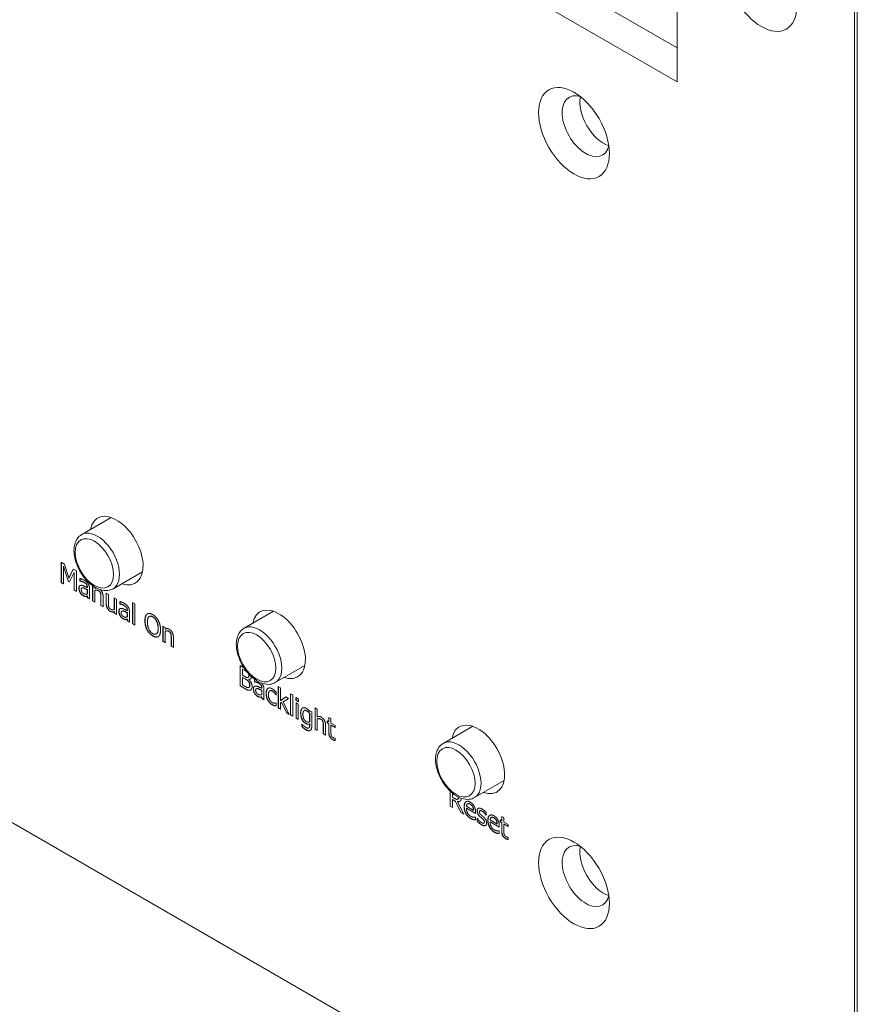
# Model space of a CAD drawing. Header units: millimetres. Extents: x 41 to 1655, y -379 to 1151.
# Tile 47 of 56: x 1035 to 1075, y 658 to 705. Entities that reach past the tile are written whole.
import ezdxf

# ---------------------------------------------------------------- set-up
doc = ezdxf.new("R2010")
doc.units = ezdxf.units.MM
doc.header["$LTSCALE"] = 4
doc.layers.add('가시적 모서리(ISO)', color=7, linetype='Continuous', lineweight=18)
doc.layers.add('가시적으로 접하는 모서리(ISO)', color=7, linetype='Continuous', lineweight=18)

msp = doc.modelspace()

# ---------------------------------------------------------------- linework, layer by layer
at = {"layer": '가시적 모서리(ISO)'}
for p, q in [((1075.005, 643.4), (1075.005, 717.701)), ((1075.147, 717.619), (1075.147, 643.318)), ((1066.52, 716.068), (1066.52, 702.188)), ((1056.62, 709.536), (1066.52, 703.821)), ((1066.52, 702.188), (1055.206, 708.72)), ((974.596, 701.371), (1075.005, 643.4)), ((1039.397, 681.32), (1037.981, 680.502)), ((1037.001, 679.178), (1037.155, 679.089)), ((1037.001, 678.198), (1037.001, 679.178)), ((1037.008, 678.202), (1037.008, 679.174)), ((1037.107, 678.982), (1037.114, 678.986)), ((1037.107, 678.982), (1037.107, 678.138)), ((1037.326, 678.281), (1037.107, 678.982)), ((1037.333, 678.285), (1037.114, 678.986)), ((1037.155, 679.089), (1037.367, 678.421)), ((1037.367, 678.421), (1037.572, 678.849)), ((1037.374, 678.426), (1037.576, 678.846)), ((1037.572, 678.849), (1037.729, 678.758)), ((1037.367, 678.421), (1037.374, 678.426)), ((1037.616, 678.687), (1037.395, 678.241)), ((1037.616, 678.687), (1037.623, 678.692)), ((1037.616, 677.843), (1037.616, 678.687)), ((1037.623, 677.847), (1037.623, 678.692)), ((1037.729, 678.758), (1037.729, 677.778)), ((1037.899, 678.273), (1037.899, 678.4)), ((1037.906, 678.277), (1037.906, 678.398)), ((1040.897, 678.722), (1039.481, 677.904)), ((1037.001, 678.198), (1037.008, 678.202)), ((1037.107, 678.138), (1037.001, 678.198)), ((1037.107, 678.146), (1037.008, 678.202)), ((1037.326, 678.281), (1037.333, 678.285)), ((1037.395, 678.241), (1037.326, 678.281)), ((1037.398, 678.248), (1037.333, 678.285)), ((1037.899, 678.273), (1037.906, 678.277)), ((1037.905, 678.27), (1037.899, 678.273)), ((1037.905, 678.27), (1037.912, 678.274)), ((1037.912, 678.274), (1037.906, 678.277)), ((1037.985, 677.938), (1037.992, 677.942)), ((1038.247, 677.962), (1038.247, 677.986)), ((1038.247, 677.962), (1038.254, 677.967)), ((1038.254, 677.967), (1038.254, 677.99)), ((1038.355, 677.92), (1038.355, 677.417)), ((1038.505, 677.33), (1038.505, 678.05)), ((1038.512, 677.334), (1038.512, 678.045)), ((1038.612, 677.979), (1038.612, 677.922)), ((1037.616, 677.843), (1037.623, 677.847)), ((1037.729, 677.778), (1037.616, 677.843)), ((1037.729, 677.786), (1037.623, 677.847)), ((1038.17, 677.539), (1038.177, 677.543)), ((1038.247, 677.864), (1038.254, 677.868)), ((1038.247, 677.66), (1038.247, 677.864)), ((1038.247, 677.66), (1038.254, 677.664)), ((1038.247, 677.557), (1038.254, 677.561)), ((1038.247, 677.479), (1038.247, 677.557)), ((1038.247, 677.479), (1038.254, 677.483)), ((1038.355, 677.417), (1038.247, 677.479)), ((1038.254, 677.664), (1038.254, 677.868)), ((1038.254, 677.483), (1038.254, 677.561)), ((1038.355, 677.425), (1038.254, 677.483)), ((1038.612, 677.818), (1038.619, 677.822)), ((1038.612, 677.818), (1038.612, 677.268)), ((1038.898, 677.103), (1038.898, 677.523)), ((1038.905, 677.107), (1038.905, 677.527)), ((1039.005, 677.519), (1039.005, 677.041)), ((1039.151, 677.693), (1039.258, 677.631)), ((1039.151, 677.215), (1039.151, 677.693)), ((1039.158, 677.219), (1039.158, 677.688)), ((1039.258, 677.631), (1039.258, 677.211)), ((1039.543, 677.466), (1039.651, 677.404)), ((1039.543, 676.916), (1039.543, 677.466)), ((1039.551, 676.92), (1039.551, 677.462)), ((1038.505, 677.33), (1038.512, 677.334)), ((1038.612, 677.268), (1038.505, 677.33)), ((1038.612, 677.276), (1038.512, 677.334)), ((1038.898, 677.103), (1038.905, 677.107)), ((1039.005, 677.041), (1038.898, 677.103)), ((1039.005, 677.05), (1038.905, 677.107)), ((1039.651, 677.404), (1039.651, 676.669)), ((1039.812, 677.168), (1039.812, 677.295)), ((1039.812, 677.168), (1039.819, 677.173)), ((1039.818, 677.165), (1039.812, 677.168)), ((1039.818, 677.165), (1039.826, 677.169)), ((1039.819, 677.173), (1039.819, 677.293)), ((1039.826, 677.169), (1039.819, 677.173)), ((1040.421, 677.247), (1040.528, 677.186)), ((1040.421, 676.224), (1040.421, 677.247)), ((1040.428, 676.228), (1040.428, 677.243)), ((1040.528, 677.186), (1040.528, 676.162)), ((1039.543, 676.916), (1039.551, 676.92)), ((1039.543, 676.812), (1039.551, 676.816)), ((1039.543, 676.731), (1039.543, 676.812)), ((1039.543, 676.731), (1039.551, 676.735)), ((1039.651, 676.669), (1039.543, 676.731)), ((1039.551, 676.735), (1039.551, 676.816)), ((1039.651, 676.677), (1039.551, 676.735)), ((1039.899, 676.833), (1039.906, 676.837)), ((1040.161, 676.858), (1040.161, 676.881)), ((1040.161, 676.858), (1040.168, 676.862)), ((1040.161, 676.759), (1040.168, 676.763)), ((1040.161, 676.555), (1040.161, 676.759)), ((1040.161, 676.555), (1040.168, 676.559)), ((1040.168, 676.862), (1040.168, 676.886)), ((1040.168, 676.559), (1040.168, 676.763)), ((1040.268, 676.815), (1040.268, 676.312)), ((1041.112, 676.693), (1041.119, 676.697)), ((1041.219, 676.578), (1041.226, 676.582)), ((1047.175, 676.829), (1045.759, 676.011)), ((1040.083, 676.434), (1040.09, 676.438)), ((1040.161, 676.452), (1040.168, 676.456)), ((1040.161, 676.374), (1040.161, 676.452)), ((1040.161, 676.374), (1040.168, 676.378)), ((1040.268, 676.312), (1040.161, 676.374)), ((1040.168, 676.378), (1040.168, 676.456)), ((1040.268, 676.32), (1040.168, 676.378)), ((1040.421, 676.224), (1040.428, 676.228)), ((1040.528, 676.162), (1040.421, 676.224)), ((1040.528, 676.17), (1040.428, 676.228)), ((1041.876, 676.119), (1041.983, 676.057)), ((1041.876, 675.384), (1041.876, 676.119)), ((1041.883, 675.388), (1041.883, 676.115)), ((1041.983, 676.057), (1041.983, 675.976)), ((1041.553, 675.739), (1041.56, 675.743)), ((1041.983, 675.871), (1041.99, 675.876)), ((1041.983, 675.871), (1041.983, 675.322)), ((1042.269, 675.157), (1042.269, 675.577)), ((1042.276, 675.161), (1042.276, 675.581)), ((1042.376, 675.573), (1042.376, 675.095)), ((1041.876, 675.384), (1041.883, 675.388)), ((1041.983, 675.322), (1041.876, 675.384)), ((1041.983, 675.33), (1041.883, 675.388)), ((1042.269, 675.157), (1042.276, 675.161)), ((1042.376, 675.095), (1042.269, 675.157)), ((1042.376, 675.104), (1042.276, 675.161)), ((1045.572, 674.23), (1045.755, 674.124)), ((1045.572, 673.25), (1045.572, 674.23)), ((1045.579, 673.254), (1045.579, 674.226)), ((1048.675, 674.231), (1047.259, 673.413)), ((1045.684, 674.054), (1045.691, 674.058)), ((1045.792, 673.991), (1045.684, 674.054)), ((1045.684, 674.054), (1045.684, 673.767)), ((1045.684, 673.767), (1045.812, 673.693)), ((1045.684, 673.658), (1045.691, 673.662)), ((1045.812, 673.585), (1045.684, 673.658)), ((1045.684, 673.658), (1045.684, 673.296)), ((1045.799, 673.996), (1045.691, 674.058)), ((1045.819, 673.589), (1045.691, 673.662)), ((1045.96, 673.657), (1045.967, 673.661)), ((1045.572, 673.25), (1045.579, 673.254)), ((1045.815, 673.11), (1045.572, 673.25)), ((1045.822, 673.114), (1045.579, 673.254)), ((1045.684, 673.296), (1045.776, 673.244)), ((1045.988, 673.559), (1045.995, 673.563)), ((1045.988, 673.559), (1045.988, 673.554)), ((1045.991, 673.183), (1045.998, 673.187)), ((1046.257, 673.448), (1046.257, 673.574)), ((1046.257, 673.448), (1046.264, 673.452)), ((1046.263, 673.444), (1046.257, 673.448)), ((1046.263, 673.444), (1046.27, 673.448)), ((1046.264, 673.452), (1046.264, 673.572)), ((1046.27, 673.448), (1046.264, 673.452)), ((1047.402, 673.217), (1047.509, 673.155)), ((1047.402, 672.193), (1047.402, 673.217)), ((1047.409, 672.198), (1047.409, 673.213)), ((1046.343, 673.112), (1046.35, 673.116)), ((1046.528, 672.713), (1046.535, 672.717)), ((1046.606, 673.137), (1046.606, 673.161)), ((1046.606, 673.137), (1046.613, 673.141)), ((1046.606, 673.038), (1046.613, 673.042)), ((1046.606, 672.834), (1046.606, 673.038)), ((1046.606, 672.834), (1046.613, 672.838)), ((1046.606, 672.731), (1046.613, 672.735)), ((1046.606, 672.653), (1046.606, 672.731)), ((1046.613, 673.141), (1046.613, 673.165)), ((1046.613, 672.838), (1046.613, 673.042)), ((1046.613, 672.657), (1046.613, 672.735)), ((1046.713, 673.094), (1046.713, 672.591)), ((1046.995, 673.018), (1047.002, 673.022)), ((1047.225, 672.907), (1047.232, 672.911)), ((1047.298, 672.81), (1047.304, 672.814)), ((1047.304, 672.806), (1047.298, 672.81)), ((1047.304, 672.945), (1047.304, 672.806)), ((1047.509, 673.155), (1047.509, 672.556)), ((1047.509, 672.556), (1047.761, 672.721)), ((1047.516, 672.56), (1047.761, 672.721)), ((1047.761, 672.721), (1047.894, 672.644)), ((1047.985, 672.88), (1048.092, 672.818)), ((1047.985, 671.857), (1047.985, 672.88)), ((1047.992, 671.861), (1047.992, 672.876)), ((1048.092, 672.818), (1048.092, 671.795)), ((1046.606, 672.653), (1046.613, 672.657)), ((1046.713, 672.591), (1046.606, 672.653)), ((1046.713, 672.599), (1046.613, 672.657)), ((1047.221, 672.3), (1047.228, 672.304)), ((1047.298, 672.434), (1047.304, 672.43)), ((1047.304, 672.43), (1047.304, 672.291)), ((1047.509, 672.556), (1047.516, 672.56)), ((1047.552, 672.462), (1047.509, 672.439)), ((1047.509, 672.439), (1047.516, 672.443)), ((1047.509, 672.439), (1047.509, 672.132)), ((1047.559, 672.466), (1047.516, 672.443)), ((1047.552, 672.462), (1047.559, 672.466)), ((1047.788, 671.97), (1047.552, 672.462)), ((1047.796, 671.974), (1047.559, 672.466)), ((1047.894, 672.644), (1047.633, 672.488)), ((1047.633, 672.488), (1047.929, 671.889)), ((1048.245, 672.693), (1048.367, 672.623)), ((1048.245, 672.564), (1048.245, 672.693)), ((1048.245, 672.564), (1048.252, 672.568)), ((1048.367, 672.494), (1048.245, 672.564)), ((1048.252, 672.568), (1048.252, 672.689)), ((1048.367, 672.502), (1048.252, 672.568)), ((1048.252, 672.438), (1048.359, 672.376)), ((1048.252, 671.703), (1048.252, 672.438)), ((1048.259, 671.707), (1048.259, 672.434)), ((1048.359, 672.376), (1048.359, 671.641)), ((1048.367, 672.623), (1048.367, 672.494)), ((1047.402, 672.193), (1047.409, 672.198)), ((1047.509, 672.132), (1047.402, 672.193)), ((1047.509, 672.14), (1047.409, 672.198)), ((1047.788, 671.97), (1047.796, 671.974)), ((1047.929, 671.889), (1047.788, 671.97)), ((1047.924, 671.9), (1047.796, 671.974)), ((1047.985, 671.857), (1047.992, 671.861)), ((1048.092, 671.795), (1047.985, 671.857)), ((1048.092, 671.803), (1047.992, 671.861)), ((1048.644, 672.07), (1048.651, 672.074)), ((1048.899, 672.033), (1048.905, 672.061)), ((1048.899, 672.033), (1048.906, 672.038)), ((1048.899, 671.933), (1048.906, 671.937)), ((1048.899, 671.528), (1048.899, 671.933)), ((1048.905, 672.061), (1049.006, 672.002)), ((1048.906, 672.038), (1048.911, 672.058)), ((1048.906, 671.533), (1048.906, 671.937)), ((1049.006, 672.002), (1049.006, 671.351)), ((1049.162, 672.201), (1049.269, 672.139)), ((1049.162, 671.178), (1049.162, 672.201)), ((1049.169, 671.182), (1049.169, 672.197)), ((1049.269, 672.139), (1049.269, 671.769)), ((1048.252, 671.703), (1048.259, 671.707)), ((1048.359, 671.641), (1048.252, 671.703)), ((1048.359, 671.649), (1048.259, 671.707)), ((1048.534, 671.422), (1048.539, 671.419)), ((1048.534, 671.294), (1048.534, 671.422)), ((1048.534, 671.294), (1048.541, 671.298)), ((1048.541, 671.298), (1048.541, 671.418)), ((1048.899, 671.528), (1048.906, 671.533)), ((1048.899, 671.427), (1048.906, 671.431)), ((1048.899, 671.363), (1048.899, 671.427)), ((1048.906, 671.367), (1048.906, 671.431)), ((1049.269, 671.665), (1049.276, 671.669)), ((1049.269, 671.665), (1049.269, 671.116)), ((1049.554, 670.951), (1049.554, 671.37)), ((1049.561, 670.955), (1049.561, 671.374)), ((1049.662, 671.366), (1049.662, 670.889)), ((1049.747, 671.575), (1049.819, 671.533)), ((1049.747, 671.472), (1049.747, 671.575)), ((1049.747, 671.472), (1049.754, 671.477)), ((1049.819, 671.431), (1049.747, 671.472)), ((1049.754, 671.477), (1049.754, 671.571)), ((1049.826, 671.435), (1049.754, 671.477)), ((1049.819, 671.744), (1049.926, 671.683)), ((1049.819, 671.533), (1049.819, 671.744)), ((1049.819, 671.533), (1049.826, 671.537)), ((1049.819, 671.431), (1049.826, 671.435)), ((1049.819, 671.023), (1049.819, 671.431)), ((1049.826, 671.537), (1049.826, 671.74)), ((1049.826, 671.028), (1049.826, 671.435)), ((1049.926, 671.683), (1049.926, 671.471)), ((1049.926, 671.471), (1050.124, 671.357)), ((1049.926, 671.369), (1049.933, 671.373)), ((1049.926, 671.369), (1049.926, 671.019)), ((1050.124, 671.255), (1049.926, 671.369)), ((1050.124, 671.263), (1049.933, 671.373)), ((1050.124, 671.357), (1050.124, 671.255)), ((1056.721, 671.318), (1055.305, 670.5)), ((1048.859, 671.234), (1048.866, 671.238)), ((1048.866, 671.239), (1048.873, 671.243)), ((1049.162, 671.178), (1049.169, 671.182)), ((1049.269, 671.116), (1049.162, 671.178)), ((1049.269, 671.124), (1049.169, 671.182)), ((1049.554, 670.951), (1049.561, 670.955)), ((1049.662, 670.889), (1049.554, 670.951)), ((1049.662, 670.897), (1049.561, 670.955)), ((1050.117, 670.743), (1050.124, 670.74)), ((1050.124, 670.74), (1050.124, 670.628)), ((1058.221, 668.72), (1056.805, 667.902)), ((1055.635, 667.484), (1055.635, 668.209)), ((1055.642, 667.488), (1055.642, 668.202)), ((1055.748, 668.109), (1055.748, 667.917)), ((1055.748, 667.917), (1055.847, 667.86)), ((1055.748, 667.809), (1055.755, 667.813)), ((1055.748, 667.809), (1055.748, 667.419)), ((1055.877, 667.734), (1055.748, 667.809)), ((1055.884, 667.738), (1055.755, 667.813)), ((1055.877, 667.734), (1055.884, 667.738)), ((1056.145, 667.189), (1055.877, 667.734)), ((1056.152, 667.193), (1055.884, 667.738)), ((1055.99, 667.705), (1055.997, 667.709)), ((1055.99, 667.705), (1056.292, 667.105)), ((1056.003, 667.824), (1056.01, 667.828)), ((1056.468, 667.599), (1056.475, 667.603)), ((1055.635, 667.484), (1055.642, 667.488)), ((1055.748, 667.419), (1055.635, 667.484)), ((1055.748, 667.427), (1055.642, 667.488)), ((1056.145, 667.189), (1056.152, 667.193)), ((1056.292, 667.105), (1056.145, 667.189)), ((1056.286, 667.116), (1056.152, 667.193)), ((1056.416, 667.483), (1056.752, 667.288)), ((1056.416, 667.388), (1056.423, 667.392)), ((1056.856, 667.134), (1056.416, 667.388)), ((1056.856, 667.142), (1056.423, 667.392)), ((1056.715, 667.457), (1056.722, 667.461)), ((1056.752, 667.288), (1056.759, 667.293)), ((1056.856, 667.201), (1056.856, 667.134)), ((1057.059, 667.271), (1057.066, 667.275)), ((1057.357, 667.057), (1057.362, 667.06)), ((1057.362, 667.053), (1057.357, 667.057)), ((1057.362, 667.186), (1057.362, 667.053)), ((1056.838, 666.969), (1056.845, 666.966)), ((1056.845, 666.966), (1056.845, 666.831)), ((1056.926, 666.922), (1056.931, 666.919)), ((1056.926, 666.783), (1056.926, 666.922)), ((1056.926, 666.783), (1056.933, 666.787)), ((1056.933, 666.787), (1056.933, 666.916)), ((1057.067, 666.986), (1057.074, 666.99)), ((1057.257, 666.675), (1057.264, 666.679)), ((1057.55, 666.828), (1057.886, 666.633)), ((1057.55, 666.733), (1057.557, 666.737)), ((1057.991, 666.479), (1057.55, 666.733)), ((1057.991, 666.487), (1057.557, 666.737)), ((1057.602, 666.944), (1057.609, 666.948)), ((1057.85, 666.802), (1057.857, 666.806)), ((1057.886, 666.633), (1057.893, 666.637)), ((1058.034, 666.834), (1058.106, 666.792)), ((1058.034, 666.731), (1058.034, 666.834)), ((1058.034, 666.731), (1058.041, 666.736)), ((1058.106, 666.69), (1058.034, 666.731)), ((1058.041, 666.736), (1058.041, 666.83)), ((1058.113, 666.694), (1058.041, 666.736)), ((1058.106, 667.003), (1058.214, 666.941)), ((1058.106, 666.792), (1058.106, 667.003)), ((1058.106, 666.792), (1058.113, 666.796)), ((1058.106, 666.69), (1058.113, 666.694)), ((1058.106, 666.282), (1058.106, 666.69)), ((1058.113, 666.796), (1058.113, 666.999)), ((1058.113, 666.287), (1058.113, 666.694)), ((1058.214, 666.941), (1058.214, 666.73)), ((1058.214, 666.73), (1058.411, 666.616)), ((1058.214, 666.628), (1058.221, 666.632)), ((1058.214, 666.628), (1058.214, 666.278)), ((1058.411, 666.514), (1058.214, 666.628)), ((1058.411, 666.522), (1058.221, 666.632)), ((1058.411, 666.616), (1058.411, 666.514)), ((1057.973, 666.314), (1057.979, 666.311)), ((1057.979, 666.311), (1057.979, 666.176)), ((1057.991, 666.546), (1057.991, 666.479)), ((1058.405, 666.002), (1058.411, 665.999)), ((1058.411, 665.999), (1058.411, 665.887))]:
    msp.add_line(p, q, dxfattribs=at)
for centre in [(1070.55, 706.801), (1061.57, 699.738), (1061.57, 663.812)]:
    msp.add_ellipse(centre, major_axis=(1.2, -2.078), ratio=0.57735, dxfattribs=at)
for centre, major_axis, start_param, end_param in [((1062.136, 700.065), (-0.8, 1.386), 5.724195, 9.983768), ((1062.984, 700.555), (0.8, -1.386), 3.700583, 5.724195), ((1039.65, 679.734), (-0.9, 1.559), 2.555907, 6.868871), ((1047.428, 675.243), (-0.9, 1.559), 2.555907, 6.868871), ((1056.974, 669.732), (-0.9, 1.559), 2.555907, 6.868871), ((1062.136, 664.139), (-0.8, 1.386), 5.724195, 9.983768), ((1062.984, 664.629), (0.8, -1.386), 3.700583, 5.724195)]:
    msp.add_ellipse(centre, major_axis=major_axis, ratio=0.57735, start_param=start_param, end_param=end_param, dxfattribs=at)
for points, degree, knots in [([(1037.981, 680.502), (1037.899, 680.455), (1037.829, 680.39), (1037.714, 680.228), (1037.671, 680.13), (1037.615, 679.903), (1037.606, 679.771), (1037.624, 679.489), (1037.654, 679.34), (1037.749, 679.042), (1037.814, 678.895), (1037.97, 678.616), (1038.062, 678.484), (1038.265, 678.247), (1038.377, 678.143), (1038.613, 677.971), (1038.737, 677.905), (1038.985, 677.823), (1039.11, 677.807), (1039.318, 677.832), (1039.404, 677.86), (1039.481, 677.904)], 3, [2.356194, 2.356194, 2.356194, 2.356194, 2.613278, 2.613278, 2.89503, 2.89503, 3.221992, 3.221992, 3.564879, 3.564879, 3.905057, 3.905057, 4.243189, 4.243189, 4.582908, 4.582908, 4.92581, 4.92581, 5.256303, 5.256303, 5.497787, 5.497787, 5.497787, 5.497787]), ([(1037.854, 677.927), (1037.854, 678.003), (1037.891, 678.053), (1037.903, 678.061)], 2, [0, 0, 0, 1, 1.314825, 1.314825, 1.314825]), ([(1038.063, 677.948), (1038.021, 677.958), (1037.992, 677.942), (1037.992, 677.942)], 2, [0, 0, 0, 1, 1.014085, 1.014085, 1.014085]), ([(1038.877, 677.859), (1038.921, 677.816), (1039.005, 677.654), (1039.005, 677.519)], 2, [0.417825, 0.417825, 0.417825, 1, 2, 2, 2]), ([(1039.768, 676.822), (1039.768, 676.898), (1039.804, 676.948), (1039.816, 676.956)], 2, [0, 0, 0, 1, 1.314825, 1.314825, 1.314825]), ([(1039.977, 676.843), (1039.934, 676.853), (1039.906, 676.837), (1039.906, 676.837)], 2, [0, 0, 0, 1, 1.014085, 1.014085, 1.014085]), ([(1041.393, 676.559), (1041.331, 676.594), (1041.253, 676.598), (1041.226, 676.582)], 2, [0, 0, 0, 1, 1.705882, 1.705882, 1.705882]), ([(1041.56, 675.743), (1041.57, 675.749), (1041.65, 675.82), (1041.65, 676.013)], 2, [0.861461, 0.861461, 0.861461, 1, 2, 2, 2]), ([(1045.759, 676.011), (1045.677, 675.964), (1045.607, 675.899), (1045.492, 675.738), (1045.449, 675.64), (1045.393, 675.413), (1045.384, 675.28), (1045.403, 674.999), (1045.433, 674.849), (1045.527, 674.552), (1045.592, 674.404), (1045.748, 674.125), (1045.84, 673.993), (1046.043, 673.757), (1046.155, 673.652), (1046.391, 673.481), (1046.515, 673.414), (1046.763, 673.333), (1046.888, 673.316), (1047.097, 673.342), (1047.182, 673.369), (1047.259, 673.413)], 3, [2.356194, 2.356194, 2.356194, 2.356194, 2.613278, 2.613278, 2.89503, 2.89503, 3.221992, 3.221992, 3.564879, 3.564879, 3.905057, 3.905057, 4.243189, 4.243189, 4.582908, 4.582908, 4.92581, 4.92581, 5.256303, 5.256303, 5.497787, 5.497787, 5.497787, 5.497787]), ([(1041.647, 675.614), (1041.601, 675.589), (1041.475, 675.603), (1041.392, 675.651)], 2, [0.176212, 0.176212, 0.176212, 1, 2, 2, 2]), ([(1045.905, 673.919), (1045.895, 673.927), (1045.852, 673.957), (1045.792, 673.991)], 2, [0.701621, 0.701621, 0.701621, 1, 2, 2, 2]), ([(1045.99, 673.75), (1045.99, 673.785), (1045.974, 673.832), (1045.967, 673.846)], 2, [0, 0, 0, 1, 1.472832, 1.472832, 1.472832]), ([(1045.967, 673.661), (1045.979, 673.668), (1045.997, 673.708), (1045.997, 673.754)], 2, [0.378378, 0.378378, 0.378378, 1, 2, 2, 2]), ([(1045.997, 673.754), (1045.997, 673.789), (1045.985, 673.824), (1045.984, 673.827)], 2, [0, 0, 0, 1, 1.093168, 1.093168, 1.093168]), ([(1045.998, 673.187), (1046.013, 673.195), (1046.037, 673.234), (1046.037, 673.285)], 2, [0.4, 0.4, 0.4, 1, 2, 2, 2]), ([(1046.213, 673.101), (1046.213, 673.177), (1046.249, 673.227), (1046.261, 673.235)], 2, [0, 0, 0, 1, 1.314825, 1.314825, 1.314825]), ([(1046.422, 673.123), (1046.379, 673.132), (1046.351, 673.117), (1046.35, 673.116)], 2, [0, 0, 0, 1, 1.014085, 1.014085, 1.014085]), ([(1047.304, 672.815), (1047.293, 672.833), (1047.258, 672.881), (1047.232, 672.911)], 2, [0.037375, 0.037375, 0.037375, 1, 2, 2, 2]), ([(1047.304, 672.295), (1047.291, 672.296), (1047.248, 672.299), (1047.228, 672.304)], 2, [0.211844, 0.211844, 0.211844, 1, 2, 2, 2]), ([(1050.124, 670.634), (1050.097, 670.642), (1050.039, 670.665), (1050.012, 670.681)], 2, [0.116701, 0.116701, 0.116701, 1, 2, 2, 2]), ([(1055.305, 670.5), (1055.223, 670.453), (1055.153, 670.388), (1055.038, 670.226), (1054.995, 670.128), (1054.939, 669.901), (1054.93, 669.769), (1054.949, 669.487), (1054.978, 669.338), (1055.073, 669.04), (1055.138, 668.893), (1055.294, 668.614), (1055.386, 668.482), (1055.589, 668.245), (1055.701, 668.141), (1055.937, 667.969), (1056.061, 667.903), (1056.309, 667.821), (1056.434, 667.805), (1056.643, 667.83), (1056.728, 667.858), (1056.805, 667.902)], 3, [2.356194, 2.356194, 2.356194, 2.356194, 2.613278, 2.613278, 2.89503, 2.89503, 3.221992, 3.221992, 3.564879, 3.564879, 3.905057, 3.905057, 4.243189, 4.243189, 4.582908, 4.582908, 4.92581, 4.92581, 5.256303, 5.256303, 5.497787, 5.497787, 5.497787, 5.497787]), ([(1056.165, 667.869), (1056.161, 667.779), (1056.071, 667.693), (1055.99, 667.705)], 2, [0.108095, 0.108095, 0.108095, 1, 2, 2, 2]), ([(1056, 667.822), (1056.025, 667.835), (1056.045, 667.888), (1056.047, 667.918)], 2, [0, 0, 0, 1, 1.675024, 1.675024, 1.675024]), ([(1056.01, 667.828), (1056.033, 667.841), (1056.051, 667.889), (1056.053, 667.915)], 2, [0.060606, 0.060606, 0.060606, 1, 1.593688, 1.593688, 1.593688]), ([(1056.314, 667.464), (1056.314, 667.643), (1056.4, 667.706), (1056.404, 667.708)], 2, [0, 0, 0, 1, 1.054318, 1.054318, 1.054318]), ([(1057.171, 667.254), (1057.118, 667.285), (1057.073, 667.279), (1057.066, 667.275)], 2, [0, 0, 0, 1, 1.239766, 1.239766, 1.239766]), ([(1057.362, 667.063), (1057.322, 667.124), (1057.222, 667.224), (1057.171, 667.254)], 2, [0.018989, 0.018989, 0.018989, 1, 2, 2, 2]), ([(1057.449, 666.809), (1057.449, 666.988), (1057.534, 667.051), (1057.539, 667.053)], 2, [0, 0, 0, 1, 1.054318, 1.054318, 1.054318]), ([(1056.845, 666.836), (1056.828, 666.837), (1056.777, 666.844), (1056.755, 666.849)], 2, [0.181858, 0.181858, 0.181858, 1, 2, 2, 2]), ([(1057.264, 666.679), (1057.27, 666.683), (1057.284, 666.701), (1057.284, 666.736)], 2, [0.540541, 0.540541, 0.540541, 1, 2, 2, 2]), ([(1057.979, 666.181), (1057.963, 666.182), (1057.911, 666.189), (1057.889, 666.194)], 2, [0.181858, 0.181858, 0.181858, 1, 2, 2, 2]), ([(1058.411, 665.893), (1058.384, 665.901), (1058.326, 665.924), (1058.299, 665.94)], 2, [0.116701, 0.116701, 0.116701, 1, 2, 2, 2])]:
    msp.add_open_spline(points, degree=degree, knots=knots, dxfattribs=at)
for points in [[(1037.899, 678.4), (1037.928, 678.392), (1038.039, 678.352), (1038.093, 678.321)], [(1037.847, 677.923), (1037.847, 677.999), (1037.903, 678.075), (1037.963, 678.071)], [(1037.903, 677.722), (1037.878, 677.767), (1037.847, 677.874), (1037.847, 677.923)], [(1037.911, 677.726), (1037.885, 677.771), (1037.854, 677.878), (1037.854, 677.927)], [(1038.093, 678.211), (1038.055, 678.233), (1037.955, 678.265), (1037.905, 678.27)], [(1038.1, 678.215), (1038.063, 678.237), (1037.962, 678.269), (1037.912, 678.274)], [(1038.056, 677.944), (1038.013, 677.954), (1037.958, 677.923), (1037.958, 677.868)], [(1037.963, 678.071), (1038.017, 678.068), (1038.163, 678.006), (1038.247, 677.962)], [(1038.247, 677.864), (1038.209, 677.882), (1038.093, 677.936), (1038.056, 677.944)], [(1038.254, 677.868), (1038.216, 677.886), (1038.1, 677.94), (1038.063, 677.948)], [(1038.093, 678.321), (1038.159, 678.282), (1038.249, 678.207), (1038.285, 678.155)], [(1038.204, 678.122), (1038.183, 678.149), (1038.124, 678.193), (1038.093, 678.211)], [(1038.211, 678.127), (1038.19, 678.154), (1038.131, 678.197), (1038.1, 678.215)], [(1038.247, 677.986), (1038.247, 678.029), (1038.225, 678.095), (1038.204, 678.122)], [(1038.254, 677.99), (1038.254, 678.033), (1038.232, 678.1), (1038.211, 678.127)], [(1038.285, 678.155), (1038.32, 678.105), (1038.355, 677.989), (1038.355, 677.92)], [(1038.612, 677.922), (1038.646, 677.937), (1038.679, 677.942)], [(1038.04, 677.578), (1038.001, 677.6), (1037.93, 677.675), (1037.903, 677.722)], [(1038.047, 677.582), (1038.008, 677.605), (1037.937, 677.68), (1037.911, 677.726)], [(1037.958, 677.868), (1037.958, 677.804), (1038.02, 677.704), (1038.079, 677.67)], [(1038.17, 677.539), (1038.141, 677.538), (1038.088, 677.55), (1038.04, 677.578)], [(1038.177, 677.543), (1038.148, 677.542), (1038.096, 677.554), (1038.047, 677.582)], [(1038.079, 677.67), (1038.129, 677.641), (1038.212, 677.643), (1038.247, 677.66)], [(1038.247, 677.557), (1038.234, 677.553), (1038.19, 677.539), (1038.17, 677.539)], [(1038.254, 677.561), (1038.241, 677.557), (1038.197, 677.543), (1038.177, 677.543)], [(1038.777, 677.811), (1038.738, 677.834), (1038.653, 677.834), (1038.612, 677.818)], [(1038.785, 677.815), (1038.745, 677.838), (1038.66, 677.838), (1038.619, 677.822)], [(1038.877, 677.699), (1038.864, 677.734), (1038.817, 677.788), (1038.777, 677.811)], [(1038.884, 677.703), (1038.871, 677.738), (1038.824, 677.792), (1038.785, 677.815)], [(1038.898, 677.523), (1038.898, 677.573), (1038.89, 677.666), (1038.877, 677.699)], [(1038.905, 677.527), (1038.905, 677.578), (1038.897, 677.67), (1038.884, 677.703)], [(1039.209, 676.969), (1039.181, 677.019), (1039.151, 677.141), (1039.151, 677.215)], [(1039.216, 676.973), (1039.188, 677.023), (1039.158, 677.145), (1039.158, 677.219)], [(1039.35, 676.822), (1039.309, 676.845), (1039.235, 676.92), (1039.209, 676.969)], [(1039.357, 676.826), (1039.316, 676.849), (1039.242, 676.924), (1039.216, 676.973)], [(1039.258, 677.211), (1039.258, 677.153), (1039.266, 677.071), (1039.279, 677.035)], [(1039.279, 677.035), (1039.292, 676.999), (1039.336, 676.947), (1039.378, 676.923)], [(1039.761, 676.818), (1039.761, 676.894), (1039.816, 676.97), (1039.877, 676.966)], [(1039.812, 677.295), (1039.842, 677.287), (1039.953, 677.247), (1040.007, 677.216)], [(1040.006, 677.107), (1039.969, 677.128), (1039.869, 677.161), (1039.818, 677.165)], [(1040.013, 677.111), (1039.976, 677.132), (1039.876, 677.165), (1039.826, 677.169)], [(1039.877, 676.966), (1039.931, 676.964), (1040.076, 676.901), (1040.161, 676.858)], [(1040.118, 677.018), (1040.097, 677.045), (1040.038, 677.088), (1040.006, 677.107)], [(1040.007, 677.216), (1040.073, 677.178), (1040.163, 677.102), (1040.199, 677.05)], [(1040.125, 677.022), (1040.104, 677.049), (1040.045, 677.092), (1040.013, 677.111)], [(1040.161, 676.881), (1040.161, 676.924), (1040.138, 676.991), (1040.118, 677.018)], [(1040.168, 676.886), (1040.168, 676.928), (1040.145, 676.995), (1040.125, 677.022)], [(1040.199, 677.05), (1040.234, 677), (1040.268, 676.884), (1040.268, 676.815)], [(1039.543, 676.812), (1039.494, 676.79), (1039.405, 676.79), (1039.35, 676.822)], [(1039.551, 676.816), (1039.501, 676.794), (1039.412, 676.794), (1039.357, 676.826)], [(1039.378, 676.923), (1039.418, 676.9), (1039.506, 676.901), (1039.543, 676.916)], [(1039.817, 676.617), (1039.792, 676.662), (1039.761, 676.769), (1039.761, 676.818)], [(1039.824, 676.621), (1039.799, 676.666), (1039.768, 676.773), (1039.768, 676.822)], [(1039.954, 676.473), (1039.915, 676.496), (1039.844, 676.571), (1039.817, 676.617)], [(1039.961, 676.477), (1039.922, 676.5), (1039.851, 676.575), (1039.824, 676.621)], [(1039.97, 676.839), (1039.927, 676.849), (1039.871, 676.818), (1039.871, 676.763)], [(1039.871, 676.763), (1039.871, 676.699), (1039.933, 676.599), (1039.992, 676.565)], [(1040.083, 676.434), (1040.055, 676.433), (1040.002, 676.445), (1039.954, 676.473)], [(1040.09, 676.438), (1040.062, 676.437), (1040.009, 676.449), (1039.961, 676.477)], [(1040.161, 676.759), (1040.122, 676.777), (1040.006, 676.831), (1039.97, 676.839)], [(1040.168, 676.763), (1040.129, 676.782), (1040.013, 676.835), (1039.977, 676.843)], [(1039.992, 676.565), (1040.043, 676.536), (1040.125, 676.538), (1040.161, 676.555)], [(1041.01, 676.374), (1041.01, 676.497), (1041.063, 676.654), (1041.112, 676.693)], [(1041.017, 676.378), (1041.017, 676.501), (1041.07, 676.658), (1041.119, 676.697)], [(1041.112, 676.693), (1041.161, 676.729), (1041.3, 676.717), (1041.385, 676.668)], [(1041.119, 676.697), (1041.125, 676.701), (1041.13, 676.705)], [(1041.197, 676.562), (1041.163, 676.531), (1041.128, 676.401), (1041.128, 676.306)], [(1041.386, 676.555), (1041.324, 676.59), (1041.232, 676.594), (1041.197, 676.562)], [(1041.385, 676.668), (1041.472, 676.618), (1041.61, 676.468), (1041.659, 676.377)], [(1041.573, 676.345), (1041.54, 676.415), (1041.445, 676.521), (1041.386, 676.555)], [(1041.58, 676.349), (1041.547, 676.419), (1041.452, 676.525), (1041.393, 676.559)], [(1040.161, 676.452), (1040.148, 676.448), (1040.104, 676.434), (1040.083, 676.434)], [(1040.168, 676.456), (1040.155, 676.452), (1040.111, 676.438), (1040.09, 676.438)], [(1041.111, 675.938), (1041.062, 676.031), (1041.01, 676.253), (1041.01, 676.374)], [(1041.118, 675.942), (1041.069, 676.036), (1041.017, 676.257), (1041.017, 676.378)], [(1041.128, 676.306), (1041.128, 676.113), (1041.268, 675.827), (1041.386, 675.759)], [(1041.386, 675.759), (1041.503, 675.691), (1041.643, 675.816), (1041.643, 676.008)], [(1041.643, 676.008), (1041.643, 676.105), (1041.606, 676.276), (1041.573, 676.345)], [(1041.65, 676.013), (1041.65, 676.109), (1041.613, 676.281), (1041.58, 676.349)], [(1041.659, 676.377), (1041.707, 676.284), (1041.76, 676.063), (1041.76, 675.941)], [(1041.983, 675.976), (1042.031, 675.998), (1042.124, 675.997), (1042.176, 675.966)], [(1041.385, 675.647), (1041.299, 675.696), (1041.161, 675.843), (1041.111, 675.938)], [(1041.392, 675.651), (1041.306, 675.701), (1041.168, 675.847), (1041.118, 675.942)], [(1041.659, 675.622), (1041.606, 675.584), (1041.468, 675.599), (1041.385, 675.647)], [(1041.76, 675.941), (1041.76, 675.821), (1041.708, 675.659), (1041.659, 675.622)], [(1042.148, 675.865), (1042.108, 675.888), (1042.024, 675.888), (1041.983, 675.871)], [(1042.155, 675.869), (1042.115, 675.892), (1042.031, 675.892), (1041.99, 675.876)], [(1042.248, 675.753), (1042.235, 675.788), (1042.188, 675.842), (1042.148, 675.865)], [(1042.255, 675.757), (1042.242, 675.792), (1042.195, 675.846), (1042.155, 675.869)], [(1042.176, 675.966), (1042.27, 675.912), (1042.376, 675.708), (1042.376, 675.573)], [(1042.269, 675.577), (1042.269, 675.627), (1042.26, 675.719), (1042.248, 675.753)], [(1042.276, 675.581), (1042.276, 675.631), (1042.267, 675.724), (1042.255, 675.757)], [(1045.886, 673.942), (1045.854, 673.964), (1045.799, 673.996)], [(1045.812, 673.693), (1045.865, 673.663), (1045.915, 673.646), (1045.942, 673.651)], [(1045.942, 673.651), (1045.968, 673.655), (1045.99, 673.704), (1045.99, 673.75)], [(1046.107, 673.7), (1046.107, 673.631), (1046.044, 673.558), (1045.988, 673.559)], [(1046.107, 673.703), (1046.107, 673.701), (1046.107, 673.7)], [(1045.776, 673.244), (1045.85, 673.201), (1045.935, 673.167), (1045.968, 673.174)], [(1045.961, 673.473), (1045.934, 673.505), (1045.871, 673.551), (1045.812, 673.585)], [(1045.968, 673.477), (1045.941, 673.509), (1045.878, 673.555), (1045.819, 673.589)], [(1046.03, 673.281), (1046.03, 673.337), (1046.002, 673.424), (1045.961, 673.473)], [(1046.037, 673.285), (1046.037, 673.341), (1046.009, 673.428), (1045.968, 673.477)], [(1045.968, 673.174), (1046, 673.182), (1046.03, 673.23), (1046.03, 673.281)], [(1045.988, 673.554), (1046.064, 673.487), (1046.147, 673.313), (1046.147, 673.219)], [(1046.054, 673.575), (1046.029, 673.562), (1045.995, 673.563)], [(1046.147, 673.219), (1046.147, 673.146), (1046.099, 673.062), (1046.059, 673.048)], [(1046.206, 673.097), (1046.206, 673.173), (1046.261, 673.249), (1046.322, 673.245)], [(1046.257, 673.574), (1046.261, 673.573), (1046.266, 673.571)], [(1046.451, 673.386), (1046.414, 673.407), (1046.314, 673.44), (1046.263, 673.444)], [(1046.458, 673.39), (1046.421, 673.411), (1046.321, 673.444), (1046.27, 673.448)], [(1046.322, 673.245), (1046.375, 673.243), (1046.521, 673.18), (1046.606, 673.137)], [(1046.562, 673.297), (1046.542, 673.324), (1046.483, 673.367), (1046.451, 673.386)], [(1046.57, 673.301), (1046.549, 673.328), (1046.49, 673.371), (1046.458, 673.39)], [(1046.606, 673.161), (1046.606, 673.203), (1046.583, 673.27), (1046.562, 673.297)], [(1046.613, 673.165), (1046.613, 673.207), (1046.59, 673.274), (1046.57, 673.301)], [(1046.595, 673.389), (1046.621, 673.362), (1046.644, 673.329)], [(1046.644, 673.329), (1046.679, 673.279), (1046.713, 673.163), (1046.713, 673.094)], [(1046.059, 673.048), (1046.011, 673.033), (1045.902, 673.06), (1045.815, 673.11)], [(1046.066, 673.052), (1046.018, 673.037), (1045.909, 673.064), (1045.822, 673.114)], [(1046.082, 673.059), (1046.074, 673.055), (1046.066, 673.052)], [(1046.262, 672.896), (1046.237, 672.941), (1046.206, 673.048), (1046.206, 673.097)], [(1046.269, 672.9), (1046.244, 672.945), (1046.213, 673.052), (1046.213, 673.101)], [(1046.399, 672.752), (1046.36, 672.775), (1046.289, 672.85), (1046.262, 672.896)], [(1046.406, 672.756), (1046.367, 672.779), (1046.296, 672.854), (1046.269, 672.9)], [(1046.415, 673.118), (1046.372, 673.128), (1046.316, 673.097), (1046.316, 673.042)], [(1046.316, 673.042), (1046.316, 672.978), (1046.378, 672.878), (1046.437, 672.844)], [(1046.528, 672.713), (1046.5, 672.712), (1046.447, 672.724), (1046.399, 672.752)], [(1046.535, 672.717), (1046.507, 672.716), (1046.454, 672.728), (1046.406, 672.756)], [(1046.606, 673.038), (1046.567, 673.057), (1046.451, 673.11), (1046.415, 673.118)], [(1046.613, 673.042), (1046.574, 673.061), (1046.458, 673.114), (1046.422, 673.123)], [(1046.437, 672.844), (1046.488, 672.815), (1046.57, 672.818), (1046.606, 672.834)], [(1046.606, 672.731), (1046.593, 672.727), (1046.549, 672.713), (1046.528, 672.713)], [(1046.613, 672.735), (1046.6, 672.731), (1046.556, 672.717), (1046.535, 672.717)], [(1046.82, 672.896), (1046.82, 672.993), (1046.864, 673.108), (1046.902, 673.134)], [(1046.902, 672.56), (1046.863, 672.629), (1046.82, 672.799), (1046.82, 672.896)], [(1046.827, 672.9), (1046.827, 672.997), (1046.871, 673.112), (1046.909, 673.138)], [(1046.909, 672.564), (1046.87, 672.633), (1046.827, 672.803), (1046.827, 672.9)], [(1046.902, 673.134), (1046.94, 673.161), (1047.052, 673.147), (1047.117, 673.11)], [(1046.909, 673.138), (1046.912, 673.14), (1046.914, 673.141)], [(1047.115, 673.003), (1047.031, 673.051), (1046.93, 672.964), (1046.93, 672.832)], [(1046.93, 672.832), (1046.93, 672.702), (1047.028, 672.501), (1047.115, 672.451)], [(1047.122, 673.007), (1047.049, 673.049), (1047.002, 673.022)], [(1047.225, 672.907), (1047.203, 672.933), (1047.142, 672.987), (1047.115, 673.003)], [(1047.117, 673.11), (1047.169, 673.08), (1047.267, 672.989), (1047.304, 672.945)], [(1047.232, 672.911), (1047.21, 672.937), (1047.149, 672.992), (1047.122, 673.007)], [(1047.298, 672.81), (1047.287, 672.828), (1047.251, 672.877), (1047.225, 672.907)], [(1047.117, 672.342), (1047.051, 672.38), (1046.941, 672.49), (1046.902, 672.56)], [(1047.124, 672.346), (1047.058, 672.384), (1046.948, 672.494), (1046.909, 672.564)], [(1047.115, 672.451), (1047.167, 672.421), (1047.262, 672.416), (1047.298, 672.434)], [(1047.221, 672.3), (1047.194, 672.307), (1047.15, 672.322), (1047.117, 672.342)], [(1047.228, 672.304), (1047.201, 672.311), (1047.157, 672.326), (1047.124, 672.346)], [(1047.304, 672.291), (1047.289, 672.292), (1047.24, 672.295), (1047.221, 672.3)], [(1048.473, 671.95), (1048.473, 672.041), (1048.517, 672.157), (1048.555, 672.186)], [(1048.71, 671.451), (1048.601, 671.514), (1048.473, 671.775), (1048.473, 671.95)], [(1048.48, 671.954), (1048.48, 672.045), (1048.524, 672.161), (1048.562, 672.19)], [(1048.717, 671.455), (1048.608, 671.518), (1048.48, 671.779), (1048.48, 671.954)], [(1048.555, 672.186), (1048.59, 672.212), (1048.689, 672.207), (1048.741, 672.176)], [(1048.562, 672.19), (1048.565, 672.192), (1048.569, 672.195)], [(1048.758, 672.055), (1048.677, 672.102), (1048.583, 672.018), (1048.583, 671.889)], [(1048.583, 671.889), (1048.583, 671.766), (1048.654, 671.598), (1048.734, 671.551)], [(1048.765, 672.059), (1048.695, 672.1), (1048.651, 672.074)], [(1048.741, 672.176), (1048.79, 672.148), (1048.863, 672.079), (1048.899, 672.033)], [(1048.899, 671.933), (1048.859, 671.978), (1048.792, 672.036), (1048.758, 672.055)], [(1048.906, 671.937), (1048.866, 671.982), (1048.799, 672.04), (1048.765, 672.059)], [(1049.269, 671.769), (1049.317, 671.791), (1049.41, 671.79), (1049.462, 671.76)], [(1049.462, 671.76), (1049.556, 671.706), (1049.662, 671.502), (1049.662, 671.366)], [(1048.72, 671.154), (1048.673, 671.181), (1048.576, 671.255), (1048.534, 671.294)], [(1048.539, 671.419), (1048.55, 671.407), (1048.592, 671.366), (1048.619, 671.343)], [(1048.727, 671.159), (1048.681, 671.186), (1048.583, 671.259), (1048.541, 671.298)], [(1048.619, 671.343), (1048.649, 671.317), (1048.699, 671.278), (1048.728, 671.261)], [(1048.899, 671.427), (1048.856, 671.408), (1048.772, 671.415), (1048.71, 671.451)], [(1048.906, 671.431), (1048.863, 671.412), (1048.78, 671.419), (1048.717, 671.455)], [(1049.006, 671.351), (1049.006, 671.164), (1048.865, 671.071), (1048.72, 671.154)], [(1048.734, 671.551), (1048.776, 671.527), (1048.864, 671.515), (1048.899, 671.528)], [(1048.866, 671.239), (1048.885, 671.255), (1048.899, 671.317), (1048.899, 671.363)], [(1048.873, 671.243), (1048.892, 671.259), (1048.906, 671.321), (1048.906, 671.367)], [(1049.434, 671.659), (1049.394, 671.682), (1049.31, 671.681), (1049.269, 671.665)], [(1049.441, 671.663), (1049.401, 671.686), (1049.317, 671.685), (1049.276, 671.669)], [(1049.534, 671.546), (1049.521, 671.582), (1049.474, 671.636), (1049.434, 671.659)], [(1049.541, 671.55), (1049.528, 671.586), (1049.481, 671.64), (1049.441, 671.663)], [(1049.554, 671.37), (1049.554, 671.421), (1049.546, 671.513), (1049.534, 671.546)], [(1049.561, 671.374), (1049.561, 671.425), (1049.553, 671.517), (1049.541, 671.55)], [(1048.934, 671.116), (1048.864, 671.08), (1048.727, 671.159)], [(1048.728, 671.261), (1048.778, 671.232), (1048.847, 671.223), (1048.866, 671.239)], [(1048.866, 671.238), (1048.87, 671.24), (1048.873, 671.243)], [(1050.005, 670.677), (1049.917, 670.727), (1049.819, 670.899), (1049.819, 671.023)], [(1050.012, 670.681), (1049.924, 670.731), (1049.826, 670.903), (1049.826, 671.028)], [(1049.926, 671.019), (1049.926, 670.963), (1049.93, 670.9), (1049.941, 670.867)], [(1049.941, 670.867), (1049.951, 670.838), (1049.994, 670.79), (1050.032, 670.769)], [(1050.124, 670.628), (1050.093, 670.636), (1050.032, 670.661), (1050.005, 670.677)], [(1050.032, 670.769), (1050.058, 670.754), (1050.106, 670.744), (1050.117, 670.743)], [(1055.847, 667.86), (1055.896, 667.832), (1055.973, 667.807), (1056, 667.822)], [(1056.098, 667.723), (1056.057, 667.701), (1055.997, 667.709)], [(1056.307, 667.46), (1056.307, 667.639), (1056.47, 667.758), (1056.601, 667.682)], [(1056.468, 667.599), (1056.444, 667.584), (1056.419, 667.527), (1056.416, 667.483)], [(1056.595, 667.584), (1056.552, 667.608), (1056.493, 667.614), (1056.468, 667.599)], [(1056.602, 667.588), (1056.559, 667.613), (1056.5, 667.618), (1056.475, 667.603)], [(1056.715, 667.457), (1056.697, 667.496), (1056.638, 667.559), (1056.595, 667.584)], [(1056.601, 667.682), (1056.66, 667.648), (1056.752, 667.555), (1056.785, 667.494)], [(1056.722, 667.461), (1056.704, 667.5), (1056.645, 667.563), (1056.602, 667.588)], [(1056.627, 666.894), (1056.475, 666.982), (1056.307, 667.277), (1056.307, 667.46)], [(1056.634, 666.898), (1056.482, 666.986), (1056.314, 667.281), (1056.314, 667.464)], [(1056.416, 667.388), (1056.416, 667.26), (1056.527, 667.06), (1056.626, 667.003)], [(1056.752, 667.288), (1056.75, 667.339), (1056.733, 667.423), (1056.715, 667.457)], [(1056.759, 667.293), (1056.757, 667.343), (1056.74, 667.427), (1056.722, 667.461)], [(1056.785, 667.494), (1056.82, 667.432), (1056.856, 667.289), (1056.856, 667.201)], [(1056.929, 667.265), (1056.929, 667.365), (1057.058, 667.415), (1057.166, 667.353)], [(1057.067, 666.986), (1056.995, 667.053), (1056.929, 667.193), (1056.929, 667.265)], [(1056.936, 667.269), (1056.936, 667.355), (1056.983, 667.385)], [(1057.074, 666.99), (1057.002, 667.057), (1056.936, 667.197), (1056.936, 667.269)], [(1057.164, 667.25), (1057.111, 667.28), (1057.038, 667.271), (1057.038, 667.219)], [(1057.038, 667.219), (1057.038, 667.173), (1057.081, 667.102), (1057.129, 667.06)], [(1057.129, 667.06), (1057.153, 667.04), (1057.212, 666.991), (1057.244, 666.964)], [(1057.357, 667.057), (1057.316, 667.119), (1057.215, 667.22), (1057.164, 667.25)], [(1057.166, 667.353), (1057.219, 667.322), (1057.326, 667.23), (1057.362, 667.186)], [(1057.441, 666.804), (1057.441, 666.984), (1057.604, 667.103), (1057.736, 667.027)], [(1056.626, 667.003), (1056.661, 666.983), (1056.729, 666.962), (1056.757, 666.96)], [(1056.748, 666.845), (1056.717, 666.853), (1056.666, 666.872), (1056.627, 666.894)], [(1056.755, 666.849), (1056.724, 666.857), (1056.673, 666.876), (1056.634, 666.898)], [(1056.845, 666.831), (1056.826, 666.833), (1056.77, 666.84), (1056.748, 666.845)], [(1056.757, 666.96), (1056.785, 666.959), (1056.825, 666.964), (1056.838, 666.969)], [(1057.137, 666.599), (1057.073, 666.636), (1056.962, 666.74), (1056.926, 666.783)], [(1056.931, 666.919), (1056.945, 666.898), (1056.982, 666.847), (1057.013, 666.812)], [(1057.144, 666.603), (1057.08, 666.64), (1056.969, 666.744), (1056.933, 666.787)], [(1057.013, 666.812), (1057.04, 666.781), (1057.106, 666.721), (1057.141, 666.701)], [(1057.182, 666.89), (1057.162, 666.907), (1057.096, 666.961), (1057.067, 666.986)], [(1057.189, 666.894), (1057.169, 666.911), (1057.103, 666.965), (1057.074, 666.99)], [(1057.322, 666.559), (1057.288, 666.546), (1057.202, 666.562), (1057.137, 666.599)], [(1057.141, 666.701), (1057.166, 666.686), (1057.225, 666.666), (1057.239, 666.669)], [(1057.329, 666.563), (1057.295, 666.55), (1057.209, 666.566), (1057.144, 666.603)], [(1057.276, 666.731), (1057.276, 666.775), (1057.235, 666.844), (1057.182, 666.89)], [(1057.284, 666.736), (1057.284, 666.779), (1057.242, 666.848), (1057.189, 666.894)], [(1057.239, 666.669), (1057.259, 666.673), (1057.276, 666.697), (1057.276, 666.731)], [(1057.244, 666.964), (1057.314, 666.903), (1057.386, 666.767), (1057.386, 666.685)], [(1057.386, 666.685), (1057.386, 666.637), (1057.353, 666.572), (1057.322, 666.559)], [(1057.337, 666.567), (1057.333, 666.565), (1057.329, 666.563)], [(1057.762, 666.239), (1057.609, 666.327), (1057.441, 666.622), (1057.441, 666.804)], [(1057.769, 666.243), (1057.616, 666.331), (1057.449, 666.626), (1057.449, 666.809)], [(1057.602, 666.944), (1057.578, 666.929), (1057.554, 666.872), (1057.55, 666.828)], [(1057.55, 666.733), (1057.55, 666.605), (1057.662, 666.405), (1057.761, 666.348)], [(1057.73, 666.929), (1057.687, 666.953), (1057.627, 666.959), (1057.602, 666.944)], [(1057.737, 666.933), (1057.694, 666.957), (1057.634, 666.963), (1057.609, 666.948)], [(1057.85, 666.802), (1057.831, 666.841), (1057.773, 666.904), (1057.73, 666.929)], [(1057.736, 667.027), (1057.795, 666.993), (1057.886, 666.9), (1057.92, 666.839)], [(1057.857, 666.806), (1057.838, 666.845), (1057.78, 666.908), (1057.737, 666.933)], [(1057.886, 666.633), (1057.885, 666.684), (1057.867, 666.768), (1057.85, 666.802)], [(1057.893, 666.637), (1057.892, 666.688), (1057.874, 666.772), (1057.857, 666.806)], [(1057.92, 666.839), (1057.954, 666.777), (1057.991, 666.634), (1057.991, 666.546)], [(1057.761, 666.348), (1057.796, 666.328), (1057.864, 666.307), (1057.891, 666.305)], [(1057.882, 666.19), (1057.851, 666.198), (1057.8, 666.217), (1057.762, 666.239)], [(1057.889, 666.194), (1057.858, 666.202), (1057.807, 666.221), (1057.769, 666.243)], [(1057.979, 666.176), (1057.961, 666.178), (1057.904, 666.185), (1057.882, 666.19)], [(1057.891, 666.305), (1057.92, 666.304), (1057.96, 666.309), (1057.973, 666.314)], [(1058.292, 665.935), (1058.205, 665.986), (1058.106, 666.158), (1058.106, 666.282)], [(1058.299, 665.94), (1058.212, 665.99), (1058.113, 666.162), (1058.113, 666.287)], [(1058.214, 666.278), (1058.214, 666.222), (1058.217, 666.159), (1058.229, 666.126)], [(1058.229, 666.126), (1058.238, 666.097), (1058.282, 666.049), (1058.319, 666.028)], [(1058.411, 665.887), (1058.381, 665.895), (1058.319, 665.92), (1058.292, 665.935)], [(1058.319, 666.028), (1058.345, 666.013), (1058.394, 666.003), (1058.405, 666.002)]]:
    msp.add_open_spline(points, degree=2, dxfattribs=at)
at = {"layer": '가시적으로 접하는 모서리(ISO)'}
for p, q in [((1037.847, 677.923), (1037.854, 677.927)), ((1038.056, 677.944), (1038.063, 677.948)), ((1038.093, 678.211), (1038.1, 678.215)), ((1038.204, 678.122), (1038.211, 678.127)), ((1038.247, 677.986), (1038.254, 677.99)), ((1037.903, 677.722), (1037.911, 677.726)), ((1038.04, 677.578), (1038.047, 677.582)), ((1038.777, 677.811), (1038.785, 677.815)), ((1038.877, 677.699), (1038.884, 677.703)), ((1038.898, 677.523), (1038.905, 677.527)), ((1039.151, 677.215), (1039.158, 677.219)), ((1039.209, 676.969), (1039.216, 676.973)), ((1040.006, 677.107), (1040.013, 677.111)), ((1040.118, 677.018), (1040.125, 677.022)), ((1039.35, 676.822), (1039.357, 676.826)), ((1039.761, 676.818), (1039.768, 676.822)), ((1039.817, 676.617), (1039.824, 676.621)), ((1039.954, 676.473), (1039.961, 676.477)), ((1039.97, 676.839), (1039.977, 676.843)), ((1040.161, 676.881), (1040.168, 676.886)), ((1041.386, 676.555), (1041.393, 676.559)), ((1041.01, 676.374), (1041.017, 676.378)), ((1041.573, 676.345), (1041.58, 676.349)), ((1041.643, 676.008), (1041.65, 676.013)), ((1041.111, 675.938), (1041.118, 675.942)), ((1041.385, 675.647), (1041.392, 675.651)), ((1042.148, 675.865), (1042.155, 675.869)), ((1042.248, 675.753), (1042.255, 675.757)), ((1042.269, 675.577), (1042.276, 675.581)), ((1045.792, 673.991), (1045.799, 673.996)), ((1045.99, 673.75), (1045.997, 673.754)), ((1045.812, 673.585), (1045.819, 673.589)), ((1045.961, 673.473), (1045.968, 673.477)), ((1046.03, 673.281), (1046.037, 673.285)), ((1046.451, 673.386), (1046.458, 673.39)), ((1046.562, 673.297), (1046.57, 673.301)), ((1045.815, 673.11), (1045.822, 673.114)), ((1046.059, 673.048), (1046.066, 673.052)), ((1046.206, 673.097), (1046.213, 673.101)), ((1046.262, 672.896), (1046.269, 672.9)), ((1046.399, 672.752), (1046.406, 672.756)), ((1046.415, 673.118), (1046.422, 673.123)), ((1046.606, 673.161), (1046.613, 673.165)), ((1046.82, 672.896), (1046.827, 672.9)), ((1046.902, 673.134), (1046.909, 673.138)), ((1047.115, 673.003), (1047.122, 673.007)), ((1046.902, 672.56), (1046.909, 672.564)), ((1047.117, 672.342), (1047.124, 672.346)), ((1048.473, 671.95), (1048.48, 671.954)), ((1048.555, 672.186), (1048.562, 672.19)), ((1048.758, 672.055), (1048.765, 672.059)), ((1048.71, 671.451), (1048.717, 671.455)), ((1048.899, 671.363), (1048.906, 671.367)), ((1049.434, 671.659), (1049.441, 671.663)), ((1049.534, 671.546), (1049.541, 671.55)), ((1049.554, 671.37), (1049.561, 671.374)), ((1048.72, 671.154), (1048.727, 671.159)), ((1049.819, 671.023), (1049.826, 671.028)), ((1050.005, 670.677), (1050.012, 670.681)), ((1056.595, 667.584), (1056.602, 667.588)), ((1056.307, 667.46), (1056.314, 667.464)), ((1056.929, 667.265), (1056.936, 667.269)), ((1057.164, 667.25), (1057.171, 667.254)), ((1056.627, 666.894), (1056.634, 666.898)), ((1056.748, 666.845), (1056.755, 666.849)), ((1057.137, 666.599), (1057.144, 666.603)), ((1057.182, 666.89), (1057.189, 666.894)), ((1057.276, 666.731), (1057.284, 666.736)), ((1057.322, 666.559), (1057.329, 666.563)), ((1057.441, 666.804), (1057.449, 666.809)), ((1057.73, 666.929), (1057.737, 666.933)), ((1057.762, 666.239), (1057.769, 666.243)), ((1057.882, 666.19), (1057.889, 666.194)), ((1058.106, 666.282), (1058.113, 666.287)), ((1058.292, 665.935), (1058.299, 665.94))]:
    msp.add_line(p, q, dxfattribs=at)
for centre in [(1038.731, 679.203), (1046.509, 674.712), (1056.055, 669.201)]:
    msp.add_ellipse(centre, major_axis=(0.75, -1.299), ratio=0.57735, start_param=0, end_param=3.141593, dxfattribs=at)
for centre in [(1038.589, 679.122), (1046.367, 674.631), (1055.913, 669.119)]:
    msp.add_ellipse(centre, major_axis=(-0.65, 1.126), ratio=0.57735, dxfattribs=at)

doc.saveas('drawing.dxf')
